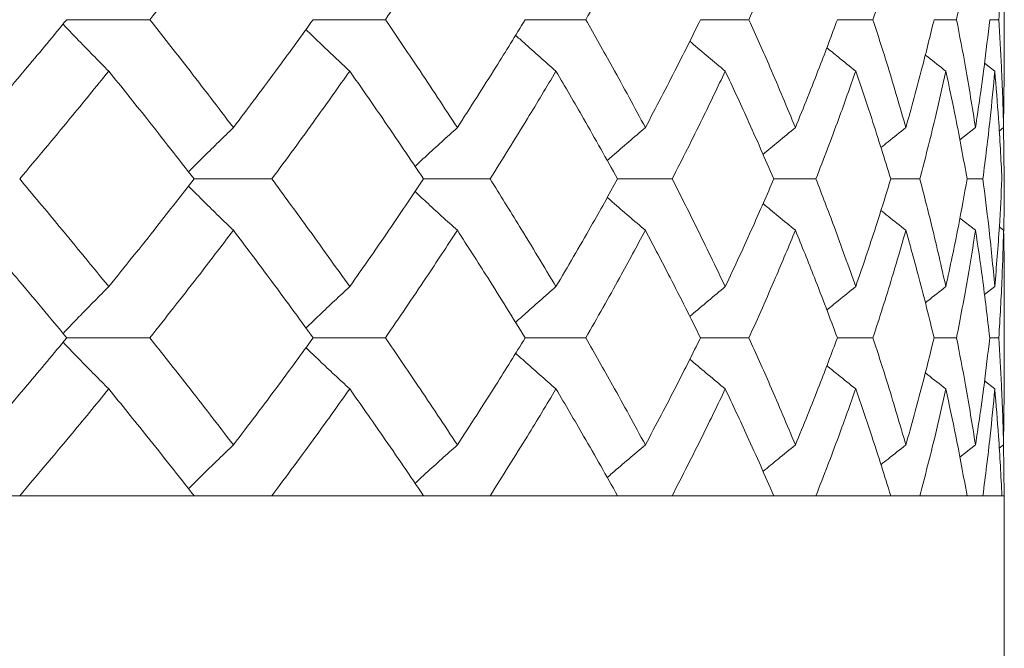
# Model space of a CAD drawing. Header units: inches. Extents: x -3.6 to 22.2, y -7.8 to 16.7.
# Tile 121 of 127: x 20.688 to 21.066, y 1.363 to 1.604. Entities that reach past the tile are written whole.
import ezdxf

# ---------------------------------------------------------------- set-up
doc = ezdxf.new("R2010")
doc.units = ezdxf.units.IN
doc.header["$MEASUREMENT"] = 0

msp = doc.modelspace()

# ---------------------------------------------------------------- linework, layer by layer
at = {"color": 7, "linetype": 'Continuous', "lineweight": 15}
for p, q in [((21.06608, 1.58375), (21.06608, 1.62494)), ((20.70617, 1.60435), (20.73806, 1.60435)), ((20.80075, 1.60435), (20.82849, 1.60435)), ((20.88216, 1.60435), (20.90545, 1.60435)), ((20.94949, 1.60435), (20.96808, 1.60435)), ((21.00202, 1.60435), (21.0157, 1.60435)), ((21.03916, 1.60435), (21.04779, 1.60435)), ((21.06052, 1.60435), (21.064, 1.60435)), ((21.06247, 1.58462), (21.05853, 1.58768)), ((21.06585, 1.56293), (21.06606, 1.58375)), ((21.05507, 1.56293), (21.04903, 1.55821)), ((21.06585, 1.56293), (21.06416, 1.56162)), ((21.06608, 1.54322), (21.06585, 1.5634)), ((20.75505, 1.54322), (20.7849, 1.54322)), ((20.84316, 1.54322), (20.86871, 1.54322)), ((20.91763, 1.54322), (20.9386, 1.54322)), ((20.97764, 1.54322), (20.9938, 1.54322)), ((21.02254, 1.54322), (21.03371, 1.54322)), ((21.05183, 1.54322), (21.05789, 1.54322)), ((21.05507, 1.52354), (21.04906, 1.52822)), ((21.06585, 1.52354), (21.06421, 1.52481)), ((21.06247, 1.5019), (21.05849, 1.49883)), ((21.06608, 1.4618), (21.06608, 1.50277)), ((20.70617, 1.48227), (20.73806, 1.48227)), ((20.80075, 1.48227), (20.82849, 1.48227)), ((20.88216, 1.48227), (20.90545, 1.48227)), ((20.94949, 1.48227), (20.96808, 1.48227)), ((21.00202, 1.48227), (21.0157, 1.48227)), ((21.03916, 1.48227), (21.04779, 1.48227)), ((21.06052, 1.48227), (21.064, 1.48227)), ((21.06247, 1.46267), (21.05853, 1.4657)), ((21.06585, 1.44115), (21.06606, 1.4618)), ((21.05507, 1.44115), (21.04903, 1.43648)), ((21.06585, 1.44115), (21.06416, 1.43986)), ((21.06608, 1.42165), (21.06585, 1.44163)), ((18.13008, 1.42165), (21.06608, 1.42165)), ((20.75505, 1.42165), (20.68809, 1.42165)), ((20.84316, 1.42165), (20.7849, 1.42165)), ((20.91763, 1.42165), (20.86871, 1.42165)), ((20.97764, 1.42165), (20.9386, 1.42165)), ((21.02254, 1.42165), (20.9938, 1.42165)), ((21.05183, 1.42165), (21.03371, 1.42165)), ((21.0652, 1.42165), (21.05789, 1.42165)), ((21.06608, 1.24165), (21.06608, 1.42165))]:
    msp.add_line(p, q, dxfattribs=at)
for points, knots in [([(20.73806, 1.60435), (20.74415, 1.61208), (20.75501, 1.62589), (20.76552, 1.63969), (20.77014, 1.64576)], [0, 0, 0, 0, 0.560071, 1, 1, 1, 1]), ([(20.82849, 1.60435), (20.83376, 1.61208), (20.84315, 1.62589), (20.85215, 1.63969), (20.85612, 1.64576)], [0, 0, 0, 0, 0.560071, 1, 1, 1, 1]), ([(20.90545, 1.60435), (20.90983, 1.61208), (20.91764, 1.62589), (20.92505, 1.63969), (20.92831, 1.64576)], [0, 0, 0, 0, 0.560071, 1, 1, 1, 1]), ([(20.96808, 1.60435), (20.97153, 1.61208), (20.97768, 1.62589), (20.9834, 1.63969), (20.98592, 1.64576)], [0, 0, 0, 0, 0.560071, 1, 1, 1, 1]), ([(21.0157, 1.60435), (21.01818, 1.61208), (21.0226, 1.62589), (21.02658, 1.63969), (21.02833, 1.64576)], [0, 0, 0, 0, 0.560071, 1, 1, 1, 1]), ([(21.04779, 1.60435), (21.04927, 1.61208), (21.05192, 1.62589), (21.05411, 1.63969), (21.05507, 1.64576)], [0, 0, 0, 0, 0.560071, 1, 1, 1, 1]), ([(21.064, 1.60435), (21.06447, 1.61208), (21.0653, 1.62589), (21.06568, 1.63969), (21.06585, 1.64576)], [0, 0, 0, 0, 0.560071, 1, 1, 1, 1]), ([(20.67133, 1.56293), (20.67792, 1.57066), (20.68971, 1.58446), (20.70114, 1.59827), (20.70617, 1.60435)], [0, 0, 0, 0, 0.559933, 1, 1, 1, 1]), ([(20.77014, 1.56293), (20.76425, 1.57066), (20.75373, 1.58446), (20.74285, 1.59827), (20.73806, 1.60435)], [0, 0, 0, 0, 0.559933, 1, 1, 1, 1]), ([(20.77014, 1.56293), (20.77596, 1.57066), (20.78634, 1.58446), (20.79635, 1.59827), (20.80075, 1.60435)], [0, 0, 0, 0, 0.559933, 1, 1, 1, 1]), ([(20.85612, 1.56293), (20.85106, 1.57066), (20.84204, 1.58446), (20.83263, 1.59827), (20.82849, 1.60435)], [0, 0, 0, 0, 0.559933, 1, 1, 1, 1]), ([(20.85612, 1.56293), (20.86108, 1.57066), (20.86996, 1.58446), (20.87843, 1.59827), (20.88216, 1.60435)], [0, 0, 0, 0, 0.559933, 1, 1, 1, 1]), ([(20.92831, 1.56293), (20.92415, 1.57066), (20.91673, 1.58446), (20.9089, 1.59827), (20.90545, 1.60435)], [0, 0, 0, 0, 0.559933, 1, 1, 1, 1]), ([(20.92831, 1.56293), (20.93237, 1.57066), (20.93964, 1.58446), (20.94648, 1.59827), (20.94949, 1.60435)], [0, 0, 0, 0, 0.559933, 1, 1, 1, 1]), ([(20.98592, 1.56293), (20.98271, 1.57066), (20.97697, 1.58446), (20.9708, 1.59827), (20.96808, 1.60435)], [0, 0, 0, 0, 0.559933, 1, 1, 1, 1]), ([(20.98592, 1.56293), (20.98904, 1.57066), (20.99462, 1.58446), (20.99976, 1.59827), (21.00202, 1.60435)], [0, 0, 0, 0, 0.559933, 1, 1, 1, 1]), ([(21.02833, 1.56293), (21.02609, 1.57066), (21.0221, 1.58446), (21.01766, 1.59827), (21.0157, 1.60435)], [0, 0, 0, 0, 0.559933, 1, 1, 1, 1]), ([(21.02833, 1.56293), (21.03047, 1.57066), (21.0343, 1.58446), (21.03768, 1.59827), (21.03916, 1.60435)], [0, 0, 0, 0, 0.559933, 1, 1, 1, 1]), ([(21.05507, 1.56293), (21.05384, 1.57066), (21.05163, 1.58446), (21.04896, 1.59827), (21.04779, 1.60435)], [0, 0, 0, 0, 0.559933, 1, 1, 1, 1]), ([(21.05507, 1.56293), (21.05621, 1.57066), (21.05825, 1.58446), (21.05983, 1.59827), (21.06052, 1.60435)], [0, 0, 0, 0, 0.559933, 1, 1, 1, 1]), ([(21.06585, 1.56293), (21.06563, 1.57066), (21.06523, 1.58446), (21.06437, 1.59827), (21.064, 1.60435)], [0, 0, 0, 0, 0.559933, 1, 1, 1, 1]), ([(20.72228, 1.58462), (20.72048, 1.58643), (20.7169, 1.59005), (20.71105, 1.59604), (20.70702, 1.60027), (20.70476, 1.60265)], [0, 0, 0, 0, 0.304724, 0.609448, 1, 1, 1, 1]), ([(20.8148, 1.58462), (20.81286, 1.58643), (20.80898, 1.59005), (20.80337, 1.59535), (20.79973, 1.59888), (20.798, 1.60056)], [0, 0, 0, 0, 0.344118, 0.688236, 1, 1, 1, 1]), ([(20.89399, 1.58462), (20.89192, 1.58643), (20.88779, 1.59005), (20.88262, 1.59464), (20.87953, 1.59744), (20.87848, 1.5984)], [0, 0, 0, 0, 0.39754, 0.795081, 1, 1, 1, 1]), ([(20.95898, 1.58462), (20.95681, 1.58643), (20.95247, 1.59005), (20.94793, 1.59387), (20.94558, 1.59591), (20.94536, 1.59609)], [0, 0, 0, 0, 0.476197, 0.952395, 1, 1, 1, 1]), ([(21.00906, 1.58462), (21.00681, 1.58643), (21.0031, 1.58941), (20.99942, 1.59242), (20.99797, 1.59361)], [0, 0, 0, 0, 0.60689, 1, 1, 1, 1]), ([(21.04368, 1.58462), (21.04137, 1.58643), (21.03874, 1.58849), (21.03612, 1.59058), (21.0358, 1.59084)], [0, 0, 0, 0, 0.875383, 1, 1, 1, 1]), ([(20.68809, 1.54322), (20.69456, 1.55095), (20.70613, 1.56474), (20.71734, 1.57855), (20.72228, 1.58462)], [0, 0, 0, 0, 0.5598675, 1, 1, 1, 1]), ([(20.75505, 1.54322), (20.74903, 1.55095), (20.73827, 1.56474), (20.72717, 1.57855), (20.72228, 1.58462)], [0, 0, 0, 0, 0.559868, 1, 1, 1, 1]), ([(20.7849, 1.54322), (20.79058, 1.55095), (20.80073, 1.56474), (20.8105, 1.57855), (20.8148, 1.58462)], [0, 0, 0, 0, 0.5598675, 1, 1, 1, 1]), ([(20.84316, 1.54322), (20.83797, 1.55095), (20.8287, 1.56474), (20.81905, 1.57855), (20.8148, 1.58462)], [0, 0, 0, 0, 0.559868, 1, 1, 1, 1]), ([(20.86871, 1.54322), (20.87354, 1.55095), (20.88216, 1.56474), (20.89037, 1.57855), (20.89399, 1.58462)], [0, 0, 0, 0, 0.559868, 1, 1, 1, 1]), ([(20.91763, 1.54322), (20.91333, 1.55095), (20.90564, 1.56474), (20.89755, 1.57855), (20.89399, 1.58462)], [0, 0, 0, 0, 0.5598675, 1, 1, 1, 1]), ([(20.9386, 1.54322), (20.94252, 1.55095), (20.94952, 1.56474), (20.95609, 1.57855), (20.95898, 1.58462)], [0, 0, 0, 0, 0.559868, 1, 1, 1, 1]), ([(20.97764, 1.54322), (20.97428, 1.55095), (20.96826, 1.56474), (20.96181, 1.57855), (20.95898, 1.58462)], [0, 0, 0, 0, 0.559868, 1, 1, 1, 1]), ([(20.9938, 1.54322), (20.99677, 1.55095), (21.00207, 1.56474), (21.00692, 1.57855), (21.00906, 1.58462)], [0, 0, 0, 0, 0.559868, 1, 1, 1, 1]), ([(21.02254, 1.54322), (21.02014, 1.55095), (21.01586, 1.56474), (21.01114, 1.57855), (21.00906, 1.58462)], [0, 0, 0, 0, 0.559868, 1, 1, 1, 1]), ([(21.03371, 1.54322), (21.0357, 1.55095), (21.03924, 1.56474), (21.04232, 1.57855), (21.04368, 1.58462)], [0, 0, 0, 0, 0.5598675, 1, 1, 1, 1]), ([(21.05183, 1.54322), (21.05043, 1.55095), (21.04794, 1.56474), (21.04498, 1.57855), (21.04368, 1.58462)], [0, 0, 0, 0, 0.559868, 1, 1, 1, 1]), ([(21.05789, 1.54322), (21.05887, 1.55095), (21.06062, 1.56474), (21.0619, 1.57855), (21.06247, 1.58462)], [0, 0, 0, 0, 0.5598675, 1, 1, 1, 1]), ([(21.0652, 1.54322), (21.06481, 1.55095), (21.06412, 1.56474), (21.06297, 1.57855), (21.06247, 1.58462)], [0, 0, 0, 0, 0.5598675, 1, 1, 1, 1]), ([(20.77014, 1.56293), (20.76827, 1.56112), (20.76453, 1.5575), (20.75878, 1.55186), (20.75492, 1.54798), (20.75291, 1.54595)], [0, 0, 0, 0, 0.323147, 0.646295, 1, 1, 1, 1]), ([(20.85612, 1.56293), (20.85411, 1.56112), (20.8501, 1.5575), (20.84468, 1.55255), (20.84129, 1.54938), (20.83988, 1.54806)], [0, 0, 0, 0, 0.368553, 0.737106, 1, 1, 1, 1]), ([(20.92831, 1.56293), (20.92618, 1.56112), (20.92194, 1.5575), (20.91706, 1.55329), (20.91431, 1.55086), (20.91366, 1.55028)], [0, 0, 0, 0, 0.432425, 0.864851, 1, 1, 1, 1]), ([(20.98592, 1.56293), (20.98371, 1.56112), (20.97954, 1.55772), (20.97541, 1.55428), (20.97347, 1.55267)], [0, 0, 0, 0, 0.531557, 1, 1, 1, 1]), ([(21.02833, 1.56293), (21.02605, 1.56112), (21.02284, 1.55858), (21.01965, 1.55601), (21.01873, 1.55527)], [0, 0, 0, 0, 0.711142, 1, 1, 1, 1]), ([(20.72228, 1.5019), (20.71599, 1.50961), (20.70476, 1.52337), (20.69318, 1.53715), (20.68809, 1.54322)], [0, 0, 0, 0, 0.55973, 1, 1, 1, 1]), ([(20.72228, 1.5019), (20.72849, 1.50961), (20.73959, 1.52337), (20.75032, 1.53715), (20.75505, 1.54322)], [0, 0, 0, 0, 0.55973, 1, 1, 1, 1]), ([(20.8148, 1.5019), (20.80932, 1.50961), (20.79953, 1.52337), (20.78937, 1.53715), (20.7849, 1.54322)], [0, 0, 0, 0, 0.55973, 1, 1, 1, 1]), ([(20.8148, 1.5019), (20.82019, 1.50961), (20.82984, 1.52337), (20.83909, 1.53715), (20.84316, 1.54322)], [0, 0, 0, 0, 0.55973, 1, 1, 1, 1]), ([(20.89399, 1.5019), (20.88938, 1.50961), (20.88114, 1.52337), (20.87251, 1.53715), (20.86871, 1.54322)], [0, 0, 0, 0, 0.55973, 1, 1, 1, 1]), ([(20.89399, 1.5019), (20.89851, 1.50961), (20.90659, 1.52337), (20.91426, 1.53715), (20.91763, 1.54322)], [0, 0, 0, 0, 0.55973, 1, 1, 1, 1]), ([(20.95898, 1.5019), (20.95529, 1.50961), (20.9487, 1.52337), (20.94169, 1.53715), (20.9386, 1.54322)], [0, 0, 0, 0, 0.55973, 1, 1, 1, 1]), ([(20.95898, 1.5019), (20.96258, 1.50961), (20.96901, 1.52337), (20.975, 1.53715), (20.97764, 1.54322)], [0, 0, 0, 0, 0.55973, 1, 1, 1, 1]), ([(21.00906, 1.5019), (21.00633, 1.50961), (21.00146, 1.52337), (20.99614, 1.53715), (20.9938, 1.54322)], [0, 0, 0, 0, 0.55973, 1, 1, 1, 1]), ([(21.00906, 1.5019), (21.0117, 1.50961), (21.01641, 1.52337), (21.02067, 1.53715), (21.02254, 1.54322)], [0, 0, 0, 0, 0.55973, 1, 1, 1, 1]), ([(21.04368, 1.5019), (21.04194, 1.50961), (21.03884, 1.52337), (21.03528, 1.53715), (21.03371, 1.54322)], [0, 0, 0, 0, 0.55973, 1, 1, 1, 1]), ([(21.04368, 1.5019), (21.04533, 1.50961), (21.04826, 1.52337), (21.05074, 1.53715), (21.05183, 1.54322)], [0, 0, 0, 0, 0.55973, 1, 1, 1, 1]), ([(21.06247, 1.5019), (21.06174, 1.50961), (21.06043, 1.52337), (21.05867, 1.53715), (21.05789, 1.54322)], [0, 0, 0, 0, 0.55973, 1, 1, 1, 1]), ([(21.06247, 1.5019), (21.0631, 1.50961), (21.06423, 1.52337), (21.0649, 1.53715), (21.0652, 1.54322)], [0, 0, 0, 0, 0.55973, 1, 1, 1, 1]), ([(21.06586, 1.52286), (21.06588, 1.52358), (21.0661, 1.53036), (21.06609, 1.53715), (21.06608, 1.54322)], [0, 0, 0, 0, 0.106178, 1, 1, 1, 1]), ([(20.77014, 1.52354), (20.76827, 1.52534), (20.76453, 1.52895), (20.75878, 1.53459), (20.75492, 1.53847), (20.75291, 1.54049)], [0, 0, 0, 0, 0.3233149, 0.6466297, 1, 1, 1, 1]), ([(20.85612, 1.52354), (20.85411, 1.52534), (20.85009, 1.52895), (20.84468, 1.5339), (20.84129, 1.53706), (20.83989, 1.53838)], [0, 0, 0, 0, 0.368829, 0.737658, 1, 1, 1, 1]), ([(20.92831, 1.52354), (20.92618, 1.52534), (20.92194, 1.52896), (20.91706, 1.53316), (20.91432, 1.53558), (20.91367, 1.53616)], [0, 0, 0, 0, 0.432912, 0.865823, 1, 1, 1, 1]), ([(20.98592, 1.52354), (20.98371, 1.52534), (20.97954, 1.52873), (20.97542, 1.53216), (20.97349, 1.53377)], [0, 0, 0, 0, 0.532499, 1, 1, 1, 1]), ([(21.02833, 1.52354), (21.02605, 1.52534), (21.02284, 1.52787), (21.01967, 1.53043), (21.01876, 1.53116)], [0, 0, 0, 0, 0.713291, 1, 1, 1, 1]), ([(20.70617, 1.48227), (20.69976, 1.48996), (20.68831, 1.50371), (20.67652, 1.51747), (20.67133, 1.52354)], [0, 0, 0, 0, 0.559665, 1, 1, 1, 1]), ([(20.73806, 1.48227), (20.74414, 1.48996), (20.75502, 1.50371), (20.76552, 1.51747), (20.77014, 1.52354)], [0, 0, 0, 0, 0.559665, 1, 1, 1, 1]), ([(20.80075, 1.48227), (20.79514, 1.48996), (20.78511, 1.50371), (20.77472, 1.51747), (20.77014, 1.52354)], [0, 0, 0, 0, 0.559665, 1, 1, 1, 1]), ([(20.82849, 1.48227), (20.83375, 1.48996), (20.84315, 1.50371), (20.85215, 1.51747), (20.85612, 1.52354)], [0, 0, 0, 0, 0.559665, 1, 1, 1, 1]), ([(20.88216, 1.48227), (20.8774, 1.48996), (20.86891, 1.50371), (20.86003, 1.51747), (20.85612, 1.52354)], [0, 0, 0, 0, 0.5596645, 1, 1, 1, 1]), ([(20.90545, 1.48227), (20.90983, 1.48996), (20.91765, 1.50371), (20.92505, 1.51747), (20.92831, 1.52354)], [0, 0, 0, 0, 0.5596645, 1, 1, 1, 1]), ([(20.94949, 1.48227), (20.94565, 1.48996), (20.93879, 1.50371), (20.93151, 1.51747), (20.92831, 1.52354)], [0, 0, 0, 0, 0.559665, 1, 1, 1, 1]), ([(20.96808, 1.48227), (20.97153, 1.48996), (20.97768, 1.50371), (20.9834, 1.51747), (20.98592, 1.52354)], [0, 0, 0, 0, 0.559665, 1, 1, 1, 1]), ([(21.00202, 1.48227), (20.99913, 1.48996), (20.99397, 1.50371), (20.98838, 1.51747), (20.98592, 1.52354)], [0, 0, 0, 0, 0.5596645, 1, 1, 1, 1]), ([(21.0157, 1.48227), (21.01818, 1.48996), (21.02261, 1.50371), (21.02658, 1.51747), (21.02833, 1.52354)], [0, 0, 0, 0, 0.559665, 1, 1, 1, 1]), ([(21.03916, 1.48227), (21.03726, 1.48996), (21.03387, 1.50371), (21.03002, 1.51747), (21.02833, 1.52354)], [0, 0, 0, 0, 0.5596645, 1, 1, 1, 1]), ([(21.04779, 1.48227), (21.04927, 1.48996), (21.05192, 1.50371), (21.05411, 1.51747), (21.05507, 1.52354)], [0, 0, 0, 0, 0.559665, 1, 1, 1, 1]), ([(21.06052, 1.48227), (21.05963, 1.48996), (21.05803, 1.50371), (21.05598, 1.51747), (21.05507, 1.52354)], [0, 0, 0, 0, 0.559665, 1, 1, 1, 1]), ([(21.064, 1.48227), (21.06447, 1.48996), (21.06531, 1.50371), (21.06568, 1.51747), (21.06585, 1.52354)], [0, 0, 0, 0, 0.559665, 1, 1, 1, 1]), ([(21.06605, 1.50277), (21.06606, 1.50363), (21.06614, 1.51055), (21.06598, 1.51747), (21.06585, 1.52354)], [0, 0, 0, 0, 0.124375, 1, 1, 1, 1]), ([(20.72228, 1.5019), (20.72048, 1.5001), (20.71689, 1.49649), (20.71104, 1.49052), (20.70702, 1.48632), (20.70476, 1.48396)], [0, 0, 0, 0, 0.305232, 0.610464, 1, 1, 1, 1]), ([(20.8148, 1.5019), (20.81285, 1.5001), (20.80897, 1.49649), (20.80336, 1.4912), (20.79972, 1.48769), (20.79799, 1.48603)], [0, 0, 0, 0, 0.344629, 0.689258, 1, 1, 1, 1]), ([(20.89399, 1.5019), (20.89192, 1.50009), (20.88778, 1.49649), (20.88261, 1.49192), (20.87952, 1.48913), (20.87847, 1.48818)], [0, 0, 0, 0, 0.398014, 0.796028, 1, 1, 1, 1]), ([(20.95898, 1.5019), (20.95681, 1.50009), (20.95246, 1.49648), (20.94792, 1.49267), (20.94556, 1.49065), (20.94535, 1.49047)], [0, 0, 0, 0, 0.47653, 0.95306, 1, 1, 1, 1]), ([(21.00906, 1.5019), (21.00681, 1.5001), (21.00309, 1.49713), (20.9994, 1.49412), (20.99795, 1.49294)], [0, 0, 0, 0, 0.606782, 1, 1, 1, 1]), ([(21.04368, 1.5019), (21.04137, 1.5001), (21.03872, 1.49804), (21.0361, 1.49595), (21.03577, 1.49569)], [0, 0, 0, 0, 0.873558, 1, 1, 1, 1]), ([(20.67133, 1.44115), (20.67792, 1.44881), (20.68971, 1.4625), (20.70114, 1.47622), (20.70617, 1.48227)], [0, 0, 0, 0, 0.559527, 1, 1, 1, 1]), ([(20.77014, 1.44115), (20.76425, 1.44881), (20.75373, 1.4625), (20.74285, 1.47622), (20.73806, 1.48227)], [0, 0, 0, 0, 0.559527, 1, 1, 1, 1]), ([(20.77014, 1.44115), (20.77596, 1.44881), (20.78634, 1.4625), (20.79635, 1.47622), (20.80075, 1.48227)], [0, 0, 0, 0, 0.5595273, 1, 1, 1, 1]), ([(20.85612, 1.44115), (20.85107, 1.44881), (20.84204, 1.4625), (20.83264, 1.47622), (20.82849, 1.48227)], [0, 0, 0, 0, 0.559527, 1, 1, 1, 1]), ([(20.85612, 1.44115), (20.86108, 1.44881), (20.86996, 1.4625), (20.87843, 1.47622), (20.88216, 1.48227)], [0, 0, 0, 0, 0.559527, 1, 1, 1, 1]), ([(20.92831, 1.44115), (20.92415, 1.44881), (20.91673, 1.4625), (20.9089, 1.47622), (20.90545, 1.48227)], [0, 0, 0, 0, 0.559527, 1, 1, 1, 1]), ([(20.92831, 1.44115), (20.93237, 1.44881), (20.93964, 1.4625), (20.94648, 1.47622), (20.94949, 1.48227)], [0, 0, 0, 0, 0.559527, 1, 1, 1, 1]), ([(20.98592, 1.44115), (20.98271, 1.44881), (20.97697, 1.4625), (20.9708, 1.47622), (20.96808, 1.48227)], [0, 0, 0, 0, 0.559527, 1, 1, 1, 1]), ([(20.98592, 1.44115), (20.98904, 1.44881), (20.99462, 1.4625), (20.99976, 1.47622), (21.00202, 1.48227)], [0, 0, 0, 0, 0.5595273, 1, 1, 1, 1]), ([(21.02833, 1.44115), (21.02609, 1.44881), (21.0221, 1.4625), (21.01766, 1.47622), (21.0157, 1.48227)], [0, 0, 0, 0, 0.559527, 1, 1, 1, 1]), ([(21.02833, 1.44115), (21.03047, 1.44881), (21.0343, 1.4625), (21.03768, 1.47622), (21.03916, 1.48227)], [0, 0, 0, 0, 0.559527, 1, 1, 1, 1]), ([(21.05507, 1.44115), (21.05384, 1.44881), (21.05163, 1.4625), (21.04896, 1.47622), (21.04779, 1.48227)], [0, 0, 0, 0, 0.559527, 1, 1, 1, 1]), ([(21.05507, 1.44115), (21.05621, 1.44881), (21.05825, 1.4625), (21.05982, 1.47622), (21.06052, 1.48227)], [0, 0, 0, 0, 0.559527, 1, 1, 1, 1]), ([(21.06585, 1.44115), (21.06563, 1.44881), (21.06523, 1.4625), (21.06437, 1.47622), (21.064, 1.48227)], [0, 0, 0, 0, 0.5595273, 1, 1, 1, 1]), ([(20.72228, 1.46267), (20.72048, 1.46447), (20.71688, 1.46807), (20.71104, 1.47403), (20.70701, 1.47822), (20.70476, 1.48058)], [0, 0, 0, 0, 0.305466, 0.610932, 1, 1, 1, 1]), ([(20.8148, 1.46267), (20.81285, 1.46447), (20.80896, 1.46807), (20.80335, 1.47334), (20.79972, 1.47685), (20.79799, 1.47851)], [0, 0, 0, 0, 0.344955, 0.68991, 1, 1, 1, 1]), ([(20.89399, 1.46267), (20.89192, 1.46447), (20.88777, 1.46807), (20.8826, 1.47263), (20.87952, 1.47541), (20.87848, 1.47635)], [0, 0, 0, 0, 0.398509, 0.797018, 1, 1, 1, 1]), ([(20.95898, 1.46267), (20.9568, 1.46447), (20.95245, 1.46807), (20.94791, 1.47187), (20.94557, 1.47389), (20.94536, 1.47406)], [0, 0, 0, 0, 0.477365, 0.954731, 1, 1, 1, 1]), ([(21.00906, 1.46267), (21.0068, 1.46447), (21.00309, 1.46742), (20.99941, 1.47042), (20.99797, 1.47159)], [0, 0, 0, 0, 0.608395, 1, 1, 1, 1]), ([(21.04368, 1.46267), (21.04137, 1.46447), (21.03873, 1.46651), (21.03611, 1.46859), (21.03579, 1.46884)], [0, 0, 0, 0, 0.877599, 1, 1, 1, 1]), ([(20.68809, 1.42165), (20.69456, 1.42929), (20.70613, 1.44295), (20.71734, 1.45664), (20.72228, 1.46267)], [0, 0, 0, 0, 0.559462, 1, 1, 1, 1]), ([(20.75505, 1.42165), (20.74903, 1.42929), (20.73827, 1.44295), (20.72717, 1.45664), (20.72228, 1.46267)], [0, 0, 0, 0, 0.559462, 1, 1, 1, 1]), ([(20.7849, 1.42165), (20.79058, 1.42929), (20.80074, 1.44295), (20.8105, 1.45664), (20.8148, 1.46267)], [0, 0, 0, 0, 0.559462, 1, 1, 1, 1]), ([(20.84316, 1.42165), (20.83797, 1.42929), (20.8287, 1.44295), (20.81905, 1.45664), (20.8148, 1.46267)], [0, 0, 0, 0, 0.559462, 1, 1, 1, 1]), ([(20.86871, 1.42165), (20.87354, 1.42929), (20.88216, 1.44295), (20.89037, 1.45664), (20.89399, 1.46267)], [0, 0, 0, 0, 0.559462, 1, 1, 1, 1]), ([(20.91763, 1.42165), (20.91333, 1.42929), (20.90564, 1.44295), (20.89755, 1.45664), (20.89399, 1.46267)], [0, 0, 0, 0, 0.559462, 1, 1, 1, 1]), ([(20.9386, 1.42165), (20.94252, 1.42929), (20.94952, 1.44295), (20.95609, 1.45664), (20.95898, 1.46267)], [0, 0, 0, 0, 0.559462, 1, 1, 1, 1]), ([(20.97764, 1.42165), (20.97428, 1.42929), (20.96826, 1.44295), (20.96182, 1.45664), (20.95898, 1.46267)], [0, 0, 0, 0, 0.559462, 1, 1, 1, 1]), ([(20.9938, 1.42165), (20.99677, 1.42929), (21.00207, 1.44295), (21.00692, 1.45664), (21.00906, 1.46267)], [0, 0, 0, 0, 0.559462, 1, 1, 1, 1]), ([(21.02254, 1.42165), (21.02015, 1.42929), (21.01586, 1.44295), (21.01114, 1.45664), (21.00906, 1.46267)], [0, 0, 0, 0, 0.559462, 1, 1, 1, 1]), ([(21.03371, 1.42165), (21.0357, 1.42929), (21.03924, 1.44295), (21.04232, 1.45664), (21.04368, 1.46267)], [0, 0, 0, 0, 0.559462, 1, 1, 1, 1]), ([(21.05183, 1.42165), (21.05043, 1.42929), (21.04793, 1.44295), (21.04498, 1.45664), (21.04368, 1.46267)], [0, 0, 0, 0, 0.559462, 1, 1, 1, 1]), ([(21.05789, 1.42165), (21.05887, 1.42929), (21.06062, 1.44295), (21.0619, 1.45664), (21.06247, 1.46267)], [0, 0, 0, 0, 0.559462, 1, 1, 1, 1]), ([(21.0652, 1.42165), (21.06481, 1.42929), (21.06412, 1.44295), (21.06297, 1.45664), (21.06247, 1.46267)], [0, 0, 0, 0, 0.559462, 1, 1, 1, 1]), ([(20.77014, 1.44115), (20.76827, 1.43936), (20.76451, 1.43576), (20.75876, 1.43017), (20.75491, 1.42634), (20.75291, 1.42435)], [0, 0, 0, 0, 0.324397, 0.648795, 1, 1, 1, 1]), ([(20.85612, 1.44115), (20.8541, 1.43935), (20.85008, 1.43576), (20.84466, 1.43086), (20.84128, 1.42773), (20.83988, 1.42644)], [0, 0, 0, 0, 0.369977, 0.739953, 1, 1, 1, 1]), ([(20.92831, 1.44115), (20.92618, 1.43935), (20.92192, 1.43576), (20.91704, 1.43159), (20.9143, 1.42919), (20.91366, 1.42864)], [0, 0, 0, 0, 0.434088, 0.868175, 1, 1, 1, 1]), ([(20.98592, 1.44115), (20.9837, 1.43936), (20.97953, 1.43599), (20.9754, 1.43258), (20.97347, 1.43099)], [0, 0, 0, 0, 0.533578, 1, 1, 1, 1]), ([(21.02833, 1.44115), (21.02604, 1.43936), (21.02283, 1.43684), (21.01964, 1.4343), (21.01873, 1.43357)], [0, 0, 0, 0, 0.713818, 1, 1, 1, 1])]:
    msp.add_open_spline(points, degree=3, knots=knots, dxfattribs=at)

doc.saveas('drawing.dxf')
